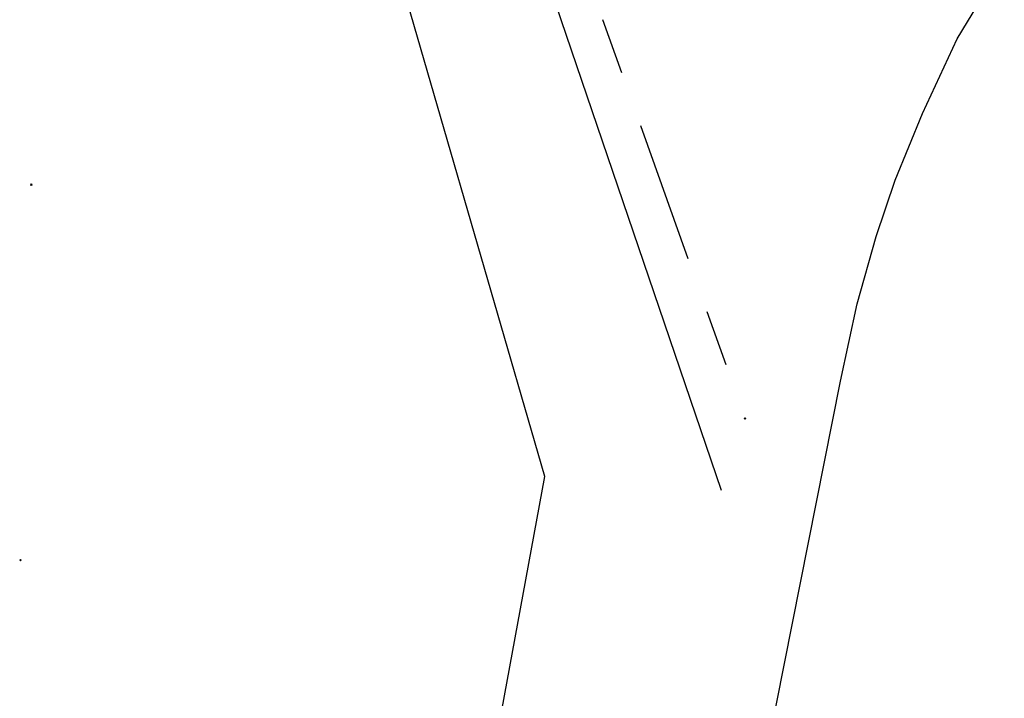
# Model space of a CAD drawing. Header units: metres. Extents: x 253430 to 254090, y 592748 to 593165.
# Tile 73 of 146: x 253867 to 253902, y 592827 to 592851. Entities that reach past the tile are written whole.
import ezdxf
from ezdxf.lldxf.tags import DXFTag

# ---------------------------------------------------------------- set-up
doc = ezdxf.new("R2010")
doc.units = ezdxf.units.M
doc.linetypes.add('RI-OVERIG-SO', pattern=[17, 5, -2, 2, -2, 0, -2, 2, -2])
for name, color, linetype in [('B-WE-KL-GAS_HD-G', 30, 'KL-GAS_HD-SO'), ('B-WE-KL-GAS_LD-G', 50, 'KL-GAS_LD-SO'), ('B-WE-KL-OVERIG-G', 8, 'Continuous'), ('B-WE-RI-VRIJVERVAL-G', 210, 'RI-OVERIG-SO'), ('B-WE-RI-VRIJVERVAL_HULPSTUK-S', 210, 'Continuous')]:
    doc.layers.add(name, color=color, linetype=linetype)
doc.styles.add('NLCS-ISO', font='txt')
doc.styles.get("Standard").update_dxf_attribs({"font": 'simplex.shx'})
tags = doc.linetypes.add('KL-GAS_HD-SO', pattern='A,4,-1,[69,NLCS.SHX,S=0.5,R=0,X=0,Y=0],-1,4,-1,["H",Standard,S=1,R=0,X=0,Y=-0.5],-2', length=13).pattern_tags.tags
tags[18] = DXFTag(74, 10)
tags = doc.linetypes.add('KL-GAS_LD-SO', pattern='A,4,-1,[69,NLCS.SHX,S=0.5,R=0,X=0,Y=0],-1,4,-1,["L",Standard,S=1,R=0,X=0.25,Y=-0.5],-2', length=13).pattern_tags.tags
tags[18] = DXFTag(74, 10)

# ---------------------------------------------------------------- blocks, each defined once
blk = doc.blocks.new('SRI-HULP_OVERIG-SO')
at = {"color": 0, "linetype": 'ByBlock', "lineweight": 18}
for points in [[(-0.14, 0.14), (0.14, -0.14)], [(0.14, 0.14), (-0.14, -0.14)]]:
    blk.add_lwpolyline(points, dxfattribs=at)
at = {"color": 0, "linetype": 'ByBlock', "lineweight": 18, "style": 'NLCS-ISO', "flags": 1}
for tag, p in [('TYPE', (1.5, 0)), ('LABEL', (1.5, -1.5)), ('OMSCHRIJVING', (1.5, -3))]:
    blk.add_attdef(tag, p, '', height=1, dxfattribs=at)

msp = doc.modelspace()

# ---------------------------------------------------------------- linework, layer by layer
at = {"layer": 'B-WE-KL-GAS_HD-G'}
msp.add_lwpolyline([(253900.486, 592751.402), (253887.125, 592785.511), (253887.366, 592790.746), (253893.32, 592822.501), (253896.441, 592838.236), (253897.03, 592840.976), (253897.704, 592843.362), (253898.389, 592845.359), (253899.35, 592847.722), (253900.588, 592850.375), (253902.255, 592853.13)], dxfattribs=at)
at = {"layer": 'B-WE-KL-GAS_LD-G'}
msp.add_lwpolyline([(253886.205, 592761.358), (253876.397, 592782.919), (253885.955, 592834.855), (253877.863, 592862.758), (253875.925, 592869.756)], dxfattribs=at)
at = {"layer": 'B-WE-KL-OVERIG-G'}
msp.add_lwpolyline([(253892.227, 592834.362), (253877.172, 592878.54)], dxfattribs=at)
at = {"layer": 'B-WE-RI-VRIJVERVAL-G'}
msp.add_lwpolyline([(253877.84, 592879.5), (253893.06, 592836.91)], dxfattribs=at)

# ---------------------------------------------------------------- block references
at = {"layer": 'B-WE-RI-VRIJVERVAL_HULPSTUK-S', "xscale": 0.2, "yscale": 0.2, "zscale": 0.2}
for p in [(253867.739, 592845.201), (253893.06, 592836.91), (253867.353, 592831.886)]:
    msp.add_blockref('SRI-HULP_OVERIG-SO', p, dxfattribs=at)

doc.saveas('drawing.dxf')
